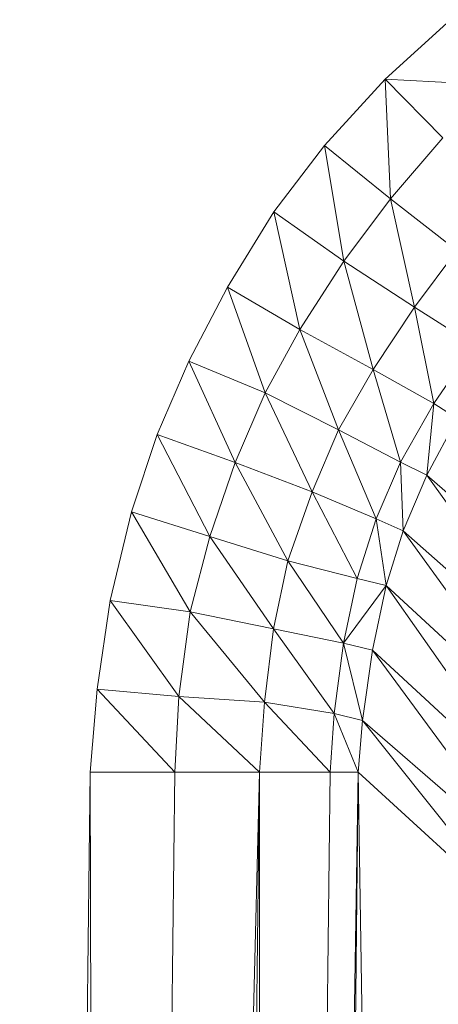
# Model space of a CAD drawing. Header units: metres. Extents: x 391.1 to 427.5, y 12.7 to 29.9.
# Tile 57 of 252: x 409.5184 to 409.5384, y 14.864 to 14.911. Entities that reach past the tile are written whole.
import ezdxf

# ---------------------------------------------------------------- set-up
doc = ezdxf.new("R2010")
doc.units = ezdxf.units.M
doc.layers.add('02_MOBILIARIO', color=7, linetype='Continuous', lineweight=18)

# ---------------------------------------------------------------- blocks, each defined once
blk = doc.blocks.new('Family - Plats de dutxa PS-1-153666-01_CLI_AIRE_PS1')
at = {"layer": '02_MOBILIARIO', "color": 253, "true_color": 0xaaaaaa}
for p, q in [((0.082461, 0.727847), (0.085589, 0.730688)), ((0.082461, 0.727847), (0.085589, 0.730688)), ((0.07957, 0.724669), (0.082461, 0.727847)), ((0.07957, 0.724669), (0.082461, 0.727847)), ((0.088143, 0.72754), (0.082461, 0.727847)), ((0.085222, 0.725036), (0.082461, 0.727847)), ((0.082461, 0.727847), (0.088143, 0.72754)), ((0.082461, 0.727847), (0.085222, 0.725036)), ((0.082461, 0.727847), (0.082717, 0.722115)), ((0.082717, 0.722115), (0.082461, 0.727847)), ((0.077141, 0.721496), (0.07957, 0.724669)), ((0.077141, 0.721496), (0.07957, 0.724669)), ((0.082717, 0.722115), (0.07957, 0.724669)), ((0.07957, 0.724669), (0.082717, 0.722115)), ((0.07957, 0.724669), (0.080487, 0.719138)), ((0.080487, 0.719138), (0.07957, 0.724669)), ((0.082717, 0.722115), (0.085222, 0.725036)), ((0.085222, 0.725036), (0.082717, 0.722115)), ((0.080487, 0.719138), (0.082717, 0.722115)), ((0.082717, 0.722115), (0.080487, 0.719138)), ((0.082717, 0.722115), (0.085896, 0.719643)), ((0.082717, 0.722115), (0.083873, 0.716946)), ((0.083873, 0.716946), (0.082717, 0.722115)), ((0.085896, 0.719643), (0.082717, 0.722115)), ((0.074923, 0.717896), (0.077141, 0.721496)), ((0.074923, 0.717896), (0.077141, 0.721496)), ((0.077141, 0.721496), (0.080487, 0.719138)), ((0.077141, 0.721496), (0.07838, 0.715871)), ((0.07838, 0.715871), (0.077141, 0.721496)), ((0.080487, 0.719138), (0.077141, 0.721496)), ((0.085896, 0.719643), (0.083873, 0.716946)), ((0.083873, 0.716946), (0.085896, 0.719643)), ((0.080487, 0.719138), (0.07838, 0.715871)), ((0.07838, 0.715871), (0.080487, 0.719138)), ((0.083873, 0.716946), (0.080487, 0.719138)), ((0.080487, 0.719138), (0.083873, 0.716946)), ((0.080487, 0.719138), (0.081883, 0.713964)), ((0.081883, 0.713964), (0.080487, 0.719138)), ((0.073086, 0.714362), (0.074923, 0.717896)), ((0.073086, 0.714362), (0.074923, 0.717896)), ((0.074923, 0.717896), (0.07838, 0.715871)), ((0.074923, 0.717896), (0.076727, 0.712842)), ((0.076727, 0.712842), (0.074923, 0.717896)), ((0.07838, 0.715871), (0.074923, 0.717896)), ((0.081883, 0.713964), (0.083873, 0.716946)), ((0.083873, 0.716946), (0.081883, 0.713964)), ((0.083873, 0.716946), (0.086705, 0.715131)), ((0.083873, 0.716946), (0.084782, 0.712339)), ((0.084782, 0.712339), (0.083873, 0.716946)), ((0.086705, 0.715131), (0.083873, 0.716946)), ((0.07838, 0.715871), (0.076727, 0.712842)), ((0.076727, 0.712842), (0.07838, 0.715871)), ((0.081883, 0.713964), (0.07838, 0.715871)), ((0.07838, 0.715871), (0.081883, 0.713964)), ((0.07838, 0.715871), (0.080239, 0.711074)), ((0.080239, 0.711074), (0.07838, 0.715871)), ((0.086705, 0.715131), (0.084782, 0.712339)), ((0.084782, 0.712339), (0.086705, 0.715131)), ((0.071574, 0.710849), (0.073086, 0.714362)), ((0.071574, 0.710849), (0.073086, 0.714362)), ((0.076727, 0.712842), (0.073086, 0.714362)), ((0.073086, 0.714362), (0.076727, 0.712842)), ((0.073086, 0.714362), (0.0753, 0.709511)), ((0.0753, 0.709511), (0.073086, 0.714362)), ((0.080239, 0.711074), (0.081883, 0.713964)), ((0.081883, 0.713964), (0.080239, 0.711074)), ((0.084782, 0.712339), (0.081883, 0.713964)), ((0.081883, 0.713964), (0.084782, 0.712339)), ((0.081883, 0.713964), (0.083199, 0.70953)), ((0.083199, 0.70953), (0.081883, 0.713964)), ((0.0753, 0.709511), (0.076727, 0.712842)), ((0.076727, 0.712842), (0.0753, 0.709511)), ((0.080239, 0.711074), (0.076727, 0.712842)), ((0.076727, 0.712842), (0.080239, 0.711074)), ((0.076727, 0.712842), (0.078968, 0.708117)), ((0.078968, 0.708117), (0.076727, 0.712842)), ((0.083199, 0.70953), (0.084782, 0.712339)), ((0.084782, 0.712339), (0.083199, 0.70953)), ((0.084782, 0.712339), (0.084454, 0.708914)), ((0.084454, 0.708914), (0.084782, 0.712339)), ((0.084782, 0.712339), (0.085903, 0.711623)), ((0.085903, 0.711623), (0.084782, 0.712339)), ((0.085903, 0.711623), (0.084454, 0.708914)), ((0.084454, 0.708914), (0.085903, 0.711623)), ((0.078968, 0.708117), (0.080239, 0.711074)), ((0.080239, 0.711074), (0.078968, 0.708117)), ((0.080239, 0.711074), (0.083199, 0.70953)), ((0.080239, 0.711074), (0.082035, 0.706826)), ((0.082035, 0.706826), (0.080239, 0.711074)), ((0.083199, 0.70953), (0.080239, 0.711074)), ((0.070343, 0.707155), (0.071574, 0.710849)), ((0.070343, 0.707155), (0.071574, 0.710849)), ((0.071574, 0.710849), (0.0753, 0.709511)), ((0.071574, 0.710849), (0.074078, 0.705976)), ((0.074078, 0.705976), (0.071574, 0.710849)), ((0.0753, 0.709511), (0.071574, 0.710849)), ((0.074078, 0.705976), (0.0753, 0.709511)), ((0.0753, 0.709511), (0.074078, 0.705976)), ((0.0753, 0.709511), (0.078968, 0.708117)), ((0.0753, 0.709511), (0.077806, 0.704811)), ((0.077806, 0.704811), (0.0753, 0.709511)), ((0.078968, 0.708117), (0.0753, 0.709511)), ((0.083199, 0.70953), (0.082035, 0.706826)), ((0.082035, 0.706826), (0.083199, 0.70953)), ((0.084454, 0.708914), (0.083199, 0.70953)), ((0.083199, 0.70953), (0.084454, 0.708914)), ((0.083199, 0.70953), (0.083325, 0.706248)), ((0.083325, 0.706248), (0.083199, 0.70953)), ((0.084454, 0.708914), (0.083325, 0.706248)), ((0.083325, 0.706248), (0.084454, 0.708914)), ((0.084454, 0.708914), (0.092731, 0.701625)), ((0.084454, 0.708914), (0.091568, 0.69892)), ((0.091568, 0.69892), (0.084454, 0.708914)), ((0.092731, 0.701625), (0.084454, 0.708914)), ((0.077806, 0.704811), (0.078968, 0.708117)), ((0.078968, 0.708117), (0.077806, 0.704811)), ((0.078968, 0.708117), (0.082035, 0.706826)), ((0.078968, 0.708117), (0.081118, 0.70397)), ((0.081118, 0.70397), (0.078968, 0.708117)), ((0.082035, 0.706826), (0.078968, 0.708117)), ((0.069318, 0.702914), (0.070343, 0.707155)), ((0.069318, 0.702914), (0.070343, 0.707155)), ((0.070343, 0.707155), (0.074078, 0.705976)), ((0.070343, 0.707155), (0.073146, 0.702366)), ((0.073146, 0.702366), (0.070343, 0.707155)), ((0.074078, 0.705976), (0.070343, 0.707155)), ((0.082035, 0.706826), (0.081118, 0.70397)), ((0.081118, 0.70397), (0.082035, 0.706826)), ((0.082035, 0.706826), (0.083325, 0.706248)), ((0.082035, 0.706826), (0.08251, 0.70363)), ((0.08251, 0.70363), (0.082035, 0.706826)), ((0.083325, 0.706248), (0.082035, 0.706826)), ((0.074078, 0.705976), (0.073146, 0.702366)), ((0.073146, 0.702366), (0.074078, 0.705976)), ((0.077806, 0.704811), (0.074078, 0.705976)), ((0.074078, 0.705976), (0.077806, 0.704811)), ((0.074078, 0.705976), (0.077134, 0.701557)), ((0.077134, 0.701557), (0.074078, 0.705976)), ((0.083325, 0.706248), (0.08251, 0.70363)), ((0.08251, 0.70363), (0.083325, 0.706248)), ((0.083325, 0.706248), (0.091568, 0.69892)), ((0.083325, 0.706248), (0.090705, 0.696028)), ((0.090705, 0.696028), (0.083325, 0.706248)), ((0.091568, 0.69892), (0.083325, 0.706248)), ((0.077134, 0.701557), (0.077806, 0.704811)), ((0.077806, 0.704811), (0.077134, 0.701557)), ((0.077806, 0.704811), (0.081118, 0.70397)), ((0.077806, 0.704811), (0.080472, 0.700877)), ((0.080472, 0.700877), (0.077806, 0.704811)), ((0.081118, 0.70397), (0.077806, 0.704811)), ((0.081118, 0.70397), (0.080472, 0.700877)), ((0.080472, 0.700877), (0.081118, 0.70397)), ((0.08251, 0.70363), (0.081118, 0.70397)), ((0.08251, 0.70363), (0.081118, 0.70397)), ((0.08251, 0.70363), (0.080472, 0.700877)), ((0.080472, 0.700877), (0.08251, 0.70363)), ((0.08251, 0.70363), (0.081865, 0.700537)), ((0.081865, 0.700537), (0.08251, 0.70363)), ((0.08251, 0.70363), (0.090705, 0.696028)), ((0.08251, 0.70363), (0.089954, 0.693022)), ((0.089954, 0.693022), (0.08251, 0.70363)), ((0.090705, 0.696028), (0.08251, 0.70363)), ((0.068703, 0.698672), (0.069318, 0.702914)), ((0.068703, 0.698672), (0.069318, 0.702914)), ((0.069318, 0.702914), (0.073146, 0.702366)), ((0.069318, 0.702914), (0.072599, 0.69833)), ((0.072599, 0.69833), (0.069318, 0.702914)), ((0.073146, 0.702366), (0.069318, 0.702914)), ((0.072599, 0.69833), (0.073146, 0.702366)), ((0.073146, 0.702366), (0.072599, 0.69833)), ((0.073146, 0.702366), (0.077134, 0.701557)), ((0.073146, 0.702366), (0.076699, 0.698056)), ((0.076699, 0.698056), (0.073146, 0.702366)), ((0.077134, 0.701557), (0.073146, 0.702366)), ((0.077134, 0.701557), (0.076699, 0.698056)), ((0.076699, 0.698056), (0.077134, 0.701557)), ((0.077134, 0.701557), (0.080472, 0.700877)), ((0.077134, 0.701557), (0.080021, 0.697511)), ((0.080021, 0.697511), (0.077134, 0.701557)), ((0.080472, 0.700877), (0.077134, 0.701557)), ((0.080021, 0.697511), (0.080472, 0.700877)), ((0.080472, 0.700877), (0.080021, 0.697511)), ((0.080472, 0.700877), (0.081865, 0.700537)), ((0.080472, 0.700877), (0.081379, 0.697171)), ((0.081379, 0.697171), (0.080472, 0.700877)), ((0.080472, 0.700877), (0.081865, 0.700537)), ((0.081865, 0.700537), (0.081379, 0.697171)), ((0.081379, 0.697171), (0.081865, 0.700537)), ((0.081865, 0.700537), (0.089954, 0.693022)), ((0.081865, 0.700537), (0.089504, 0.69013)), ((0.089504, 0.69013), (0.081865, 0.700537)), ((0.089954, 0.693022), (0.081865, 0.700537)), ((0.068368, 0.694699), (0.068703, 0.698672)), ((0.068368, 0.694699), (0.068703, 0.698672)), ((0.072599, 0.69833), (0.068703, 0.698672)), ((0.068703, 0.698672), (0.072599, 0.69833)), ((0.068703, 0.698672), (0.072413, 0.694699)), ((0.072413, 0.694699), (0.068703, 0.698672)), ((0.072599, 0.69833), (0.072413, 0.694699)), ((0.072413, 0.694699), (0.072599, 0.69833)), ((0.076699, 0.698056), (0.072599, 0.69833)), ((0.072599, 0.69833), (0.076699, 0.698056)), ((0.072599, 0.69833), (0.076458, 0.694699)), ((0.076458, 0.694699), (0.072599, 0.69833)), ((0.076458, 0.694699), (0.076699, 0.698056)), ((0.076699, 0.698056), (0.076458, 0.694699)), ((0.080021, 0.697511), (0.076699, 0.698056)), ((0.076699, 0.698056), (0.080021, 0.697511)), ((0.076699, 0.698056), (0.079828, 0.694699)), ((0.079828, 0.694699), (0.076699, 0.698056)), ((0.080021, 0.697511), (0.079828, 0.694699)), ((0.079828, 0.694699), (0.080021, 0.697511)), ((0.081379, 0.697171), (0.080021, 0.697511)), ((0.080021, 0.697511), (0.081379, 0.697171)), ((0.080021, 0.697511), (0.081177, 0.694699)), ((0.081177, 0.694699), (0.080021, 0.697511)), ((0.081379, 0.697171), (0.081177, 0.694699)), ((0.081177, 0.694699), (0.081379, 0.697171)), ((0.081379, 0.697171), (0.089504, 0.69013)), ((0.081379, 0.697171), (0.089267, 0.687283)), ((0.089267, 0.687283), (0.081379, 0.697171)), ((0.089504, 0.69013), (0.081379, 0.697171)), ((0.064997, 0.400261), (0.068368, 0.694699)), ((0.064997, 0.400261), (0.068368, 0.694699)), ((0.068368, 0.694699), (0.072413, 0.694699)), ((0.068368, 0.694699), (0.069042, 0.400261)), ((0.069042, 0.400261), (0.068368, 0.694699)), ((0.072413, 0.694699), (0.068368, 0.694699)), ((0.072413, 0.694699), (0.069042, 0.400261)), ((0.069042, 0.400261), (0.076458, 0.694699)), ((0.076458, 0.694699), (0.069042, 0.400261)), ((0.069042, 0.400261), (0.072413, 0.694699)), ((0.076458, 0.694699), (0.072413, 0.694699)), ((0.076458, 0.694699), (0.072413, 0.694699)), ((0.076458, 0.694699), (0.073087, 0.400261)), ((0.073087, 0.400261), (0.076458, 0.694699)), ((0.076458, 0.694699), (0.079828, 0.694699)), ((0.076458, 0.694699), (0.076458, 0.400261)), ((0.079828, 0.694699), (0.076458, 0.400261)), ((0.076458, 0.400261), (0.076458, 0.694699)), ((0.076458, 0.400261), (0.081177, 0.694699)), ((0.081177, 0.694699), (0.076458, 0.400261)), ((0.076458, 0.400261), (0.079828, 0.694699)), ((0.079828, 0.694699), (0.076458, 0.694699)), ((0.081177, 0.694699), (0.077806, 0.400261)), ((0.077806, 0.400261), (0.081177, 0.694699)), ((0.081177, 0.694699), (0.079828, 0.694699)), ((0.081177, 0.694699), (0.079828, 0.694699)), ((0.089267, 0.687283), (0.081177, 0.694699)), ((0.081177, 0.694699), (0.089267, 0.687283)), ((0.081177, 0.694699), (0.085896, 0.400261)), ((0.085896, 0.400261), (0.081177, 0.694699))]:
    blk.add_line(p, q, dxfattribs=at)
blk = doc.blocks.new('LONDR55-XX_ZZ-ARQ-CAA-M3D-Londres55_ifc-1-01_CLI_AIRE_PS1')
at = {"layer": '02_MOBILIARIO', "color": 253, "lineweight": 18, "true_color": 0xaaaaaa}
blk.add_blockref('Family - Plats de dutxa PS-1-153666-01_CLI_AIRE_PS1', (409.453442, 14.180351), dxfattribs=at)

msp = doc.modelspace()

# ---------------------------------------------------------------- block references
at = {"lineweight": 5}
msp.add_blockref('LONDR55-XX_ZZ-ARQ-CAA-M3D-Londres55_ifc-1-01_CLI_AIRE_PS1', (0, 0), dxfattribs=at)

doc.saveas('drawing.dxf')
